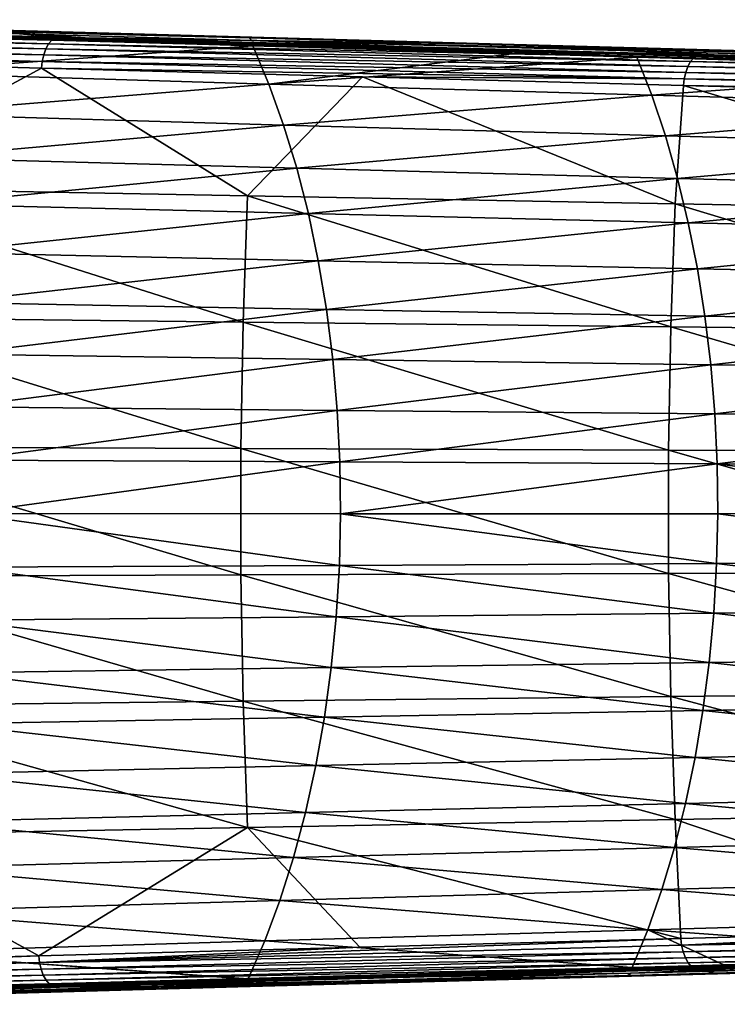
# Model space of a CAD drawing. Header units: metres. Extents: x -27 to 243, y -26 to 26.
# Tile 76 of 88: x 121 to 146, y -18 to 18. Entities that reach past the tile are written whole.
import ezdxf

# ---------------------------------------------------------------- set-up
doc = ezdxf.new("R2010")
doc.units = ezdxf.units.M
doc.layers.add('solid_ASS_SW0001', color=7, linetype='CONTINUOUS')

msp = doc.modelspace()

# ---------------------------------------------------------------- linework, layer by layer
at = {"layer": 'solid_ASS_SW0001'}
for points in [[(98.089706, 17.823959, 87.091988), (97.990448, 17.638645, 87.276726), (121.633339, 17.160053, 99.107719)], [(98.202332, 17.958939, 86.878128), (98.089706, 17.823959, 87.091988), (121.746277, 17.294367, 98.894585)], [(98.089706, 17.823959, 87.091988), (121.633339, 17.160053, 99.107719), (121.746277, 17.294367, 98.894585)], [(98.320129, 18.037962, 86.650948), (98.202332, 17.958939, 86.878128), (121.864449, 17.373032, 98.668205)], [(98.202332, 17.958939, 86.878128), (121.746277, 17.294367, 98.894585), (121.864449, 17.373032, 98.668205)], [(98.320129, 18.037962, 86.650948), (121.984497, 17.39831, 98.44632), (99.195183, 18.041595, 86.812523)], [(98.320129, 18.037962, 86.650948), (121.864449, 17.373032, 98.668205), (121.984497, 17.39831, 98.44632)], [(99.195183, 18.041595, 86.812523), (121.984497, 17.39831, 98.44632), (118.590492, 17.689814, 80.3293)], [(105.552048, 18.036995, 73.290146), (128.971634, 17.372923, 85.479958), (105.660271, 17.949139, 73.086197)], [(118.590492, 17.689814, 80.3293), (128.971634, 17.372923, 85.479958), (105.552048, 18.036995, 73.290146)], [(105.660271, 17.949139, 73.086197), (129.080048, 17.285078, 85.276123), (119.970932, 17.402235, 80.292427)], [(128.971634, 17.372923, 85.479958), (129.080048, 17.285078, 85.276123), (105.660271, 17.949139, 73.086197)], [(118.590492, 17.689814, 80.3293), (138.675018, 17.127602, 90.833755), (128.971634, 17.372923, 85.479958)], [(122.968987, 17.370901, 98.950737), (138.675018, 17.127602, 90.833755), (118.590492, 17.689814, 80.3293)], [(121.984497, 17.39831, 98.44632), (122.968987, 17.370901, 98.950737), (118.590492, 17.689814, 80.3293)], [(97.911301, 17.415705, 87.419815), (97.856056, 17.172165, 87.514732), (121.454384, 16.753874, 99.434937)], [(97.990448, 17.638645, 87.276726), (97.911301, 17.415705, 87.419815), (121.533813, 16.975687, 99.291969)], [(97.911301, 17.415705, 87.419815), (121.454384, 16.753874, 99.434937), (121.533813, 16.975687, 99.291969)], [(97.990448, 17.638645, 87.276726), (121.533813, 16.975687, 99.291969), (121.633339, 17.160053, 99.107719)], [(118.651016, 17.403576, 79.561691), (129.105392, 17.089148, 84.995613), (115.670616, 16.105249, 76.525108)], [(119.970932, 17.402235, 80.292427), (129.105392, 17.089148, 84.995613), (118.651016, 17.403576, 79.561691)], [(139.815918, 16.847317, 90.675751), (129.105392, 17.089148, 84.995613), (119.970932, 17.402235, 80.292427)], [(129.080048, 17.285078, 85.276123), (139.815918, 16.847317, 90.675751), (119.970932, 17.402235, 80.292427)], [(121.864449, 17.373032, 98.668205), (121.746277, 17.294367, 98.894585), (145.373306, 16.727423, 110.755623)], [(121.864449, 17.373032, 98.668205), (122.968987, 17.370901, 98.950737), (121.984497, 17.39831, 98.44632)], [(121.864449, 17.373032, 98.668205), (145.496017, 16.752432, 110.535522), (122.968987, 17.370901, 98.950737)], [(121.864449, 17.373032, 98.668205), (145.373306, 16.727423, 110.755623), (145.496017, 16.752432, 110.535522)], [(122.968987, 17.370901, 98.950737), (145.496017, 16.752432, 110.535522), (138.675018, 17.127602, 90.833755)], [(128.971634, 17.372923, 85.479958), (152.342407, 16.727551, 97.763969), (129.080048, 17.285078, 85.276123)], [(138.675018, 17.127602, 90.833755), (152.342407, 16.727551, 97.763969), (128.971634, 17.372923, 85.479958)], [(97.856056, 17.172165, 87.514732), (97.825111, 16.925447, 87.561646), (121.398842, 16.511471, 99.530159)], [(97.856056, 17.172165, 87.514732), (121.398842, 16.511471, 99.530159), (121.454384, 16.753874, 99.434937)], [(115.670616, 16.105249, 76.525108), (129.105392, 17.089148, 84.995613), (129.703247, 15.682275, 83.922272)], [(121.533813, 16.975687, 99.291969), (121.454384, 16.753874, 99.434937), (145.04158, 16.331566, 111.37767)], [(121.633339, 17.160053, 99.107719), (121.533813, 16.975687, 99.291969), (145.141418, 16.515217, 111.193848)], [(121.533813, 16.975687, 99.291969), (145.04158, 16.331566, 111.37767), (145.141418, 16.515217, 111.193848)], [(121.746277, 17.294367, 98.894585), (121.633339, 17.160053, 99.107719), (145.254715, 16.649033, 110.981331)], [(121.633339, 17.160053, 99.107719), (145.141418, 16.515217, 111.193848), (145.254715, 16.649033, 110.981331)], [(121.746277, 17.294367, 98.894585), (145.254715, 16.649033, 110.981331), (145.373306, 16.727423, 110.755623)], [(129.080048, 17.285078, 85.276123), (152.451004, 16.639685, 97.560249), (139.815918, 16.847317, 90.675751)], [(152.342407, 16.727551, 97.763969), (152.451004, 16.639685, 97.560249), (129.080048, 17.285078, 85.276123)], [(129.703247, 15.682275, 83.922272), (129.105392, 17.089148, 84.995613), (138.691269, 16.804087, 90.000404)], [(139.815918, 16.847317, 90.675751), (138.691269, 16.804087, 90.000404), (129.105392, 17.089148, 84.995613)], [(138.675018, 17.127602, 90.833755), (158.752487, 16.57865, 101.422462), (152.342407, 16.727551, 97.763969)], [(146.477676, 16.725859, 111.042175), (158.752487, 16.57865, 101.422462), (138.675018, 17.127602, 90.833755)], [(145.496017, 16.752432, 110.535522), (146.477676, 16.725859, 111.042175), (138.675018, 17.127602, 90.833755)], [(97.825111, 16.925447, 87.561646), (109.598892, 16.593388, 93.559952), (121.398842, 16.511471, 99.530159)], [(121.454384, 16.753874, 99.434937), (121.398842, 16.511471, 99.530159), (144.961884, 16.110598, 111.520515)], [(121.454384, 16.753874, 99.434937), (144.961884, 16.110598, 111.520515), (145.04158, 16.331566, 111.37767)], [(138.691269, 16.804087, 90.000404), (143.167496, 16.672071, 92.344734), (129.703247, 15.682275, 83.922272)], [(129.703247, 15.682275, 83.922272), (143.167496, 16.672071, 92.344734), (143.720261, 15.269865, 91.348557)], [(139.815918, 16.847317, 90.675751), (143.167496, 16.672071, 92.344734), (138.691269, 16.804087, 90.000404)], [(159.625854, 16.305826, 101.126411), (143.167496, 16.672071, 92.344734), (139.815918, 16.847317, 90.675751)], [(152.451004, 16.639685, 97.560249), (159.625854, 16.305826, 101.126411), (139.815918, 16.847317, 90.675751)], [(143.720261, 15.269865, 91.348557), (143.167496, 16.672071, 92.344734), (157.212677, 16.262478, 99.730583)], [(159.625854, 16.305826, 101.126411), (157.212677, 16.262478, 99.730583), (143.167496, 16.672071, 92.344734)], [(145.254715, 16.649033, 110.981331), (145.141418, 16.515217, 111.193848), (168.727509, 16.022926, 123.138191)], [(145.373306, 16.727423, 110.755623), (145.254715, 16.649033, 110.981331), (168.846603, 16.101141, 122.913033)], [(145.254715, 16.649033, 110.981331), (168.727509, 16.022926, 123.138191), (168.846603, 16.101141, 122.913033)], [(145.373306, 16.727423, 110.755623), (146.477676, 16.725859, 111.042175), (145.496017, 16.752432, 110.535522)], [(145.373306, 16.727423, 110.755623), (168.969162, 16.125723, 122.693108), (146.477676, 16.725859, 111.042175)], [(145.373306, 16.727423, 110.755623), (168.846603, 16.101141, 122.913033), (168.969162, 16.125723, 122.693108)], [(146.477676, 16.725859, 111.042175), (168.969162, 16.125723, 122.693108), (158.752487, 16.57865, 101.422462)], [(109.598892, 16.593388, 93.559952), (121.367561, 16.265743, 99.577736), (121.398842, 16.511471, 99.530159)], [(113.250832, 11.879026, 95.993027), (121.367561, 16.265743, 99.577736), (109.598892, 16.593388, 93.559952)], [(128.920837, 11.585526, 104.01403), (121.367561, 16.265743, 99.577736), (113.250832, 11.879026, 95.993027)], [(121.398842, 16.511471, 99.530159), (121.367561, 16.265743, 99.577736), (144.906097, 15.86905, 111.615944)], [(121.367561, 16.265743, 99.577736), (133.123367, 15.942719, 105.611023), (144.906097, 15.86905, 111.615944)], [(128.920837, 11.585526, 104.01403), (133.123367, 15.942719, 105.611023), (121.367561, 16.265743, 99.577736)], [(121.398842, 16.511471, 99.530159), (144.906097, 15.86905, 111.615944), (144.961884, 16.110598, 111.520515)], [(143.720261, 15.269865, 91.348557), (157.212677, 16.262478, 99.730583), (157.721786, 14.86817, 98.803658)], [(145.04158, 16.331566, 111.37767), (144.961884, 16.110598, 111.520515), (168.513596, 15.706233, 123.533691)], [(145.141418, 16.515217, 111.193848), (145.04158, 16.331566, 111.37767), (168.613785, 15.889432, 123.350212)], [(145.04158, 16.331566, 111.37767), (168.513596, 15.706233, 123.533691), (168.613785, 15.889432, 123.350212)], [(145.141418, 16.515217, 111.193848), (168.613785, 15.889432, 123.350212), (168.727509, 16.022926, 123.138191)], [(116.250252, 14.59158, 75.458733), (115.670616, 16.105249, 76.525108), (129.703247, 15.682275, 83.922272)], [(144.575287, 11.297771, 112.06414), (133.123367, 15.942719, 105.611023), (128.920837, 11.585526, 104.01403)], [(133.123367, 15.942719, 105.611023), (144.874573, 15.624063, 111.66404), (144.906097, 15.86905, 111.615944)], [(144.575287, 11.297771, 112.06414), (144.874573, 15.624063, 111.66404), (133.123367, 15.942719, 105.611023)], [(144.961884, 16.110598, 111.520515), (144.906097, 15.86905, 111.615944), (168.433624, 15.485799, 123.676392)], [(144.961884, 16.110598, 111.520515), (168.433624, 15.485799, 123.676392), (168.513596, 15.706233, 123.533691)], [(116.250252, 14.59158, 75.458733), (129.703247, 15.682275, 83.922272), (130.239563, 14.182076, 82.935738)], [(130.239563, 14.182076, 82.935738), (129.703247, 15.682275, 83.922272), (143.720261, 15.269865, 91.348557)], [(160.214172, 11.015764, 120.143364), (144.874573, 15.624063, 111.66404), (144.575287, 11.297771, 112.06414)], [(144.906097, 15.86905, 111.615944), (144.874573, 15.624063, 111.66404), (168.377625, 15.244791, 123.771927)], [(144.874573, 15.624063, 111.66404), (156.612305, 15.310004, 117.732185), (168.377625, 15.244791, 123.771927)], [(160.214172, 11.015764, 120.143364), (156.612305, 15.310004, 117.732185), (144.874573, 15.624063, 111.66404)], [(144.906097, 15.86905, 111.615944), (168.377625, 15.244791, 123.771927), (168.433624, 15.485799, 123.676392)], [(130.239563, 14.182076, 82.935738), (143.720261, 15.269865, 91.348557), (144.216644, 13.785319, 90.435501)], [(144.216644, 13.785319, 90.435501), (143.720261, 15.269865, 91.348557), (157.721786, 14.86817, 98.803658)], [(144.216644, 13.785319, 90.435501), (157.721786, 14.86817, 98.803658), (158.181625, 13.401387, 97.957764)], [(116.772079, 12.980997, 74.498497), (116.250252, 14.59158, 75.458733), (130.239563, 14.182076, 82.935738)], [(116.772079, 12.980997, 74.498497), (130.239563, 14.182076, 82.935738), (130.721588, 12.596143, 82.048851)], [(130.721588, 12.596143, 82.048851), (130.239563, 14.182076, 82.935738), (144.216644, 13.785319, 90.435501)], [(130.721588, 12.596143, 82.048851), (144.216644, 13.785319, 90.435501), (144.661987, 12.225272, 89.616119)], [(144.661987, 12.225272, 89.616119), (144.216644, 13.785319, 90.435501), (158.181625, 13.401387, 97.957764)], [(144.661987, 12.225272, 89.616119), (158.181625, 13.401387, 97.957764), (158.593414, 11.868393, 97.200073)], [(117.231911, 11.283422, 73.652176), (116.772079, 12.980997, 74.498497), (130.721588, 12.596143, 82.048851)], [(117.231911, 11.283422, 73.652176), (130.721588, 12.596143, 82.048851), (131.145676, 10.933292, 81.268387)], [(131.145676, 10.933292, 81.268387), (130.721588, 12.596143, 82.048851), (144.661987, 12.225272, 89.616119)], [(131.145676, 10.933292, 81.268387), (144.661987, 12.225272, 89.616119), (145.053177, 10.597556, 88.896194)], [(145.053177, 10.597556, 88.896194), (144.661987, 12.225272, 89.616119), (158.593414, 11.868393, 97.200073)], [(113.250832, 11.879026, 95.993027), (113.086845, 7.13766, 96.295174), (128.757599, 6.961535, 104.314804)], [(128.920837, 11.585526, 104.01403), (113.250832, 11.879026, 95.993027), (128.757599, 6.961535, 104.314804)], [(128.920837, 11.585526, 104.01403), (128.757599, 6.961535, 104.314804), (144.413162, 6.788911, 112.362862)], [(144.575287, 11.297771, 112.06414), (128.920837, 11.585526, 104.01403), (144.413162, 6.788911, 112.362862)], [(145.053177, 10.597556, 88.896194), (158.593414, 11.868393, 97.200073), (158.954559, 10.276168, 96.535416)], [(117.625931, 9.509789, 72.926857), (117.231911, 11.283422, 73.652176), (131.145676, 10.933292, 81.268387)], [(144.575287, 11.297771, 112.06414), (144.413162, 6.788911, 112.362862), (160.053528, 6.619789, 120.439339)], [(160.214172, 11.015764, 120.143364), (144.575287, 11.297771, 112.06414), (160.053528, 6.619789, 120.439339)], [(117.625931, 9.509789, 72.926857), (131.145676, 10.933292, 81.268387), (131.508499, 9.20324, 80.600533)], [(131.508499, 9.20324, 80.600533), (131.145676, 10.933292, 81.268387), (145.053177, 10.597556, 88.896194)], [(131.508499, 9.20324, 80.600533), (145.053177, 10.597556, 88.896194), (145.387375, 8.910789, 88.281052)], [(145.387375, 8.910789, 88.281052), (145.053177, 10.597556, 88.896194), (158.954559, 10.276168, 96.535416)], [(145.387375, 8.910789, 88.281052), (158.954559, 10.276168, 96.535416), (159.26268, 8.632338, 95.968246)], [(117.950813, 7.671991, 72.32872), (117.625931, 9.509789, 72.926857), (131.508499, 9.20324, 80.600533)], [(117.950813, 7.671991, 72.32872), (131.508499, 9.20324, 80.600533), (131.807144, 7.416579, 80.050697)], [(131.807144, 7.416579, 80.050697), (131.508499, 9.20324, 80.600533), (145.387375, 8.910789, 88.281052)], [(131.807144, 7.416579, 80.050697), (145.387375, 8.910789, 88.281052), (145.662079, 7.174347, 87.775314)], [(145.662079, 7.174347, 87.775314), (145.387375, 8.910789, 88.281052), (159.26268, 8.632338, 95.968246)], [(145.662079, 7.174347, 87.775314), (159.26268, 8.632338, 95.968246), (159.515701, 6.945159, 95.502434)], [(118.20385, 5.782728, 71.862785), (117.950813, 7.671991, 72.32872), (131.807144, 7.416579, 80.050697)], [(118.20385, 5.782728, 71.862785), (131.807144, 7.416579, 80.050697), (132.039276, 5.584625, 79.62326)], [(132.039276, 5.584625, 79.62326), (131.807144, 7.416579, 80.050697), (145.662079, 7.174347, 87.775314)], [(113.086845, 7.13766, 96.295174), (113.00621, 2.38797, 96.443642), (128.677338, 2.329081, 104.462593)], [(128.757599, 6.961535, 104.314804), (113.086845, 7.13766, 96.295174), (128.677338, 2.329081, 104.462593)], [(128.757599, 6.961535, 104.314804), (128.677338, 2.329081, 104.462593), (144.333298, 2.271385, 112.509911)], [(144.413162, 6.788911, 112.362862), (128.757599, 6.961535, 104.314804), (144.333298, 2.271385, 112.509911)], [(132.039276, 5.584625, 79.62326), (145.662079, 7.174347, 87.775314), (145.87529, 5.398244, 87.382736)], [(145.87529, 5.398244, 87.382736), (145.662079, 7.174347, 87.775314), (159.515701, 6.945159, 95.502434)], [(145.87529, 5.398244, 87.382736), (159.515701, 6.945159, 95.502434), (159.711929, 5.223413, 95.14109)], [(144.413162, 6.788911, 112.362862), (144.333298, 2.271385, 112.509911), (159.974091, 2.214883, 120.585602)], [(160.053528, 6.619789, 120.439339), (144.413162, 6.788911, 112.362862), (159.974091, 2.214883, 120.585602)], [(118.383057, 3.855251, 71.53273), (118.20385, 5.782728, 71.862785), (132.039276, 5.584625, 79.62326)], [(118.383057, 3.855251, 71.53273), (132.039276, 5.584625, 79.62326), (132.203201, 3.719182, 79.321381)], [(132.203201, 3.719182, 79.321381), (132.039276, 5.584625, 79.62326), (145.87529, 5.398244, 87.382736)], [(132.203201, 3.719182, 79.321381), (145.87529, 5.398244, 87.382736), (146.025558, 3.592905, 87.105972)], [(146.025558, 3.592905, 87.105972), (145.87529, 5.398244, 87.382736), (159.711929, 5.223413, 95.14109)], [(146.025558, 3.592905, 87.105972), (159.711929, 5.223413, 95.14109), (159.850204, 3.476216, 94.886436)], [(118.487228, 1.903044, 71.340828), (118.383057, 3.855251, 71.53273), (132.203201, 3.719182, 79.321381)], [(118.487228, 1.903044, 71.340828), (132.203201, 3.719182, 79.321381), (132.297897, 1.832231, 79.146935)], [(132.297897, 1.832231, 79.146935), (132.203201, 3.719182, 79.321381), (146.025558, 3.592905, 87.105972)], [(132.297897, 1.832231, 79.146935), (146.025558, 3.592905, 87.105972), (146.112091, 1.768885, 86.946579)], [(146.112091, 1.768885, 86.946579), (146.025558, 3.592905, 87.105972), (159.850204, 3.476216, 94.886436)], [(146.112091, 1.768885, 86.946579), (159.850204, 3.476216, 94.886436), (159.92984, 1.712777, 94.739738)], [(113.00621, 2.38797, 96.443642), (113.006012, -2.364045, 96.444016), (128.677139, -2.305746, 104.462959)], [(128.677338, 2.329081, 104.462593), (113.00621, 2.38797, 96.443642), (128.677139, -2.305746, 104.462959)], [(128.677338, 2.329081, 104.462593), (128.677139, -2.305746, 104.462959), (144.333099, -2.248628, 112.510277)], [(144.333298, 2.271385, 112.509911), (128.677338, 2.329081, 104.462593), (144.333099, -2.248628, 112.510277)], [(144.333298, 2.271385, 112.509911), (144.333099, -2.248628, 112.510277), (159.973892, -2.192692, 120.585968)], [(159.974091, 2.214883, 120.585602), (144.333298, 2.271385, 112.509911), (159.973892, -2.192692, 120.585968)], [(118.515869, -0.060479, 71.288025), (118.487228, 1.903044, 71.340828), (132.297897, 1.832231, 79.146935)], [(118.515869, -0.060479, 71.288025), (132.297897, 1.832231, 79.146935), (132.322998, -0.064367, 79.100616)], [(132.322998, -0.064367, 79.100616), (132.297897, 1.832231, 79.146935), (146.112091, 1.768885, 86.946579)], [(132.322998, -0.064367, 79.100616), (146.112091, 1.768885, 86.946579), (146.134598, -0.0634, 86.90506)], [(146.112091, 1.768885, 86.946579), (159.92984, 1.712777, 94.739738), (159.950638, -0.057821, 94.701378)], [(146.134598, -0.0634, 86.90506), (146.112091, 1.768885, 86.946579), (159.950638, -0.057821, 94.701378)], [(118.46907, -2.022187, 71.374161), (118.515869, -0.060479, 71.288025), (132.278687, -1.959064, 79.182167)], [(118.515869, -0.060479, 71.288025), (132.322998, -0.064367, 79.100616), (132.278687, -1.959064, 79.182167)], [(132.278687, -1.959064, 79.182167), (132.322998, -0.064367, 79.100616), (146.093262, -1.89384, 86.981133)], [(132.322998, -0.064367, 79.100616), (146.134598, -0.0634, 86.90506), (146.093262, -1.89384, 86.981133)], [(146.093262, -1.89384, 86.981133), (146.134598, -0.0634, 86.90506), (159.912766, -1.826774, 94.771088)], [(146.134598, -0.0634, 86.90506), (159.950638, -0.057821, 94.701378), (159.912766, -1.826774, 94.771088)], [(118.347374, -3.969268, 71.598267), (118.46907, -2.022187, 71.374161), (132.165466, -3.840642, 79.390671)], [(118.46907, -2.022187, 71.374161), (132.278687, -1.959064, 79.182167), (132.165466, -3.840642, 79.390671)], [(132.165466, -3.840642, 79.390671), (132.278687, -1.959064, 79.182167), (145.988556, -3.712647, 87.17395)], [(132.278687, -1.959064, 79.182167), (146.093262, -1.89384, 86.981133), (145.988556, -3.712647, 87.17395)], [(145.988556, -3.712647, 87.17395), (146.093262, -1.89384, 86.981133), (159.816605, -3.585553, 94.948158)], [(146.093262, -1.89384, 86.981133), (159.912766, -1.826774, 94.771088), (159.816605, -3.585553, 94.948158)], [(128.677139, -2.305746, 104.462959), (113.006012, -2.364045, 96.444016), (128.756989, -6.938225, 104.315926)], [(113.006012, -2.364045, 96.444016), (113.086235, -7.11376, 96.296303), (128.756989, -6.938225, 104.315926)], [(144.333099, -2.248628, 112.510277), (128.677139, -2.305746, 104.462959), (144.412552, -6.766181, 112.363976)], [(128.677139, -2.305746, 104.462959), (128.756989, -6.938225, 104.315926), (144.412552, -6.766181, 112.363976)], [(159.973892, -2.192692, 120.585968), (144.333099, -2.248628, 112.510277), (160.052917, -6.597627, 120.440453)], [(144.333099, -2.248628, 112.510277), (144.412552, -6.766181, 112.363976), (160.052917, -6.597627, 120.440453)], [(145.988556, -3.712647, 87.17395), (159.816605, -3.585553, 94.948158), (159.662689, -5.325774, 95.231621)], [(118.347374, -3.969268, 71.598267), (132.165466, -3.840642, 79.390671), (131.98407, -5.69808, 79.724754)], [(131.98407, -5.69808, 79.724754), (132.165466, -3.840642, 79.390671), (145.821091, -5.510204, 87.482353)], [(132.165466, -3.840642, 79.390671), (145.988556, -3.712647, 87.17395), (145.821091, -5.510204, 87.482353)], [(145.821091, -5.510204, 87.482353), (145.988556, -3.712647, 87.17395), (159.662689, -5.325774, 95.231621)], [(118.151649, -5.889121, 71.958725), (118.347374, -3.969268, 71.598267), (131.98407, -5.69808, 79.724754)], [(145.821091, -5.510204, 87.482353), (159.662689, -5.325774, 95.231621), (159.451706, -7.039018, 95.620224)], [(118.151649, -5.889121, 71.958725), (131.98407, -5.69808, 79.724754), (131.735504, -7.520349, 80.182571)], [(131.735504, -7.520349, 80.182571), (131.98407, -5.69808, 79.724754), (145.591721, -7.276865, 87.904831)], [(131.98407, -5.69808, 79.724754), (145.821091, -5.510204, 87.482353), (145.591721, -7.276865, 87.904831)], [(145.591721, -7.276865, 87.904831), (145.821091, -5.510204, 87.482353), (159.451706, -7.039018, 95.620224)], [(117.883118, -7.769177, 72.453323), (118.151649, -5.889121, 71.958725), (131.735504, -7.520349, 80.182571)], [(144.412552, -6.766181, 112.363976), (128.756989, -6.938225, 104.315926), (144.574265, -11.275103, 112.066032)], [(160.052917, -6.597627, 120.440453), (144.412552, -6.766181, 112.363976), (160.213165, -10.993665, 120.145233)], [(144.412552, -6.766181, 112.363976), (144.574265, -11.275103, 112.066032), (160.213165, -10.993665, 120.145233)], [(128.756989, -6.938225, 104.315926), (113.086235, -7.11376, 96.296303), (128.9198, -11.562276, 104.01593)], [(113.086235, -7.11376, 96.296303), (113.249794, -11.855186, 95.994934), (128.9198, -11.562276, 104.01593)], [(128.756989, -6.938225, 104.315926), (128.9198, -11.562276, 104.01593), (144.574265, -11.275103, 112.066032)], [(145.591721, -7.276865, 87.904831), (159.451706, -7.039018, 95.620224), (159.184525, -8.716751, 96.11232)], [(117.883118, -7.769177, 72.453323), (131.735504, -7.520349, 80.182571), (131.421112, -9.296339, 80.761627)], [(131.421112, -9.296339, 80.761627), (131.735504, -7.520349, 80.182571), (145.301514, -9.002871, 88.439346)], [(131.735504, -7.520349, 80.182571), (145.591721, -7.276865, 87.904831), (145.301514, -9.002871, 88.439346)], [(145.301514, -9.002871, 88.439346), (145.591721, -7.276865, 87.904831), (159.184525, -8.716751, 96.11232)], [(117.543396, -9.596853, 73.079033), (117.883118, -7.769177, 72.453323), (131.421112, -9.296339, 80.761627)], [(131.421112, -9.296339, 80.761627), (145.301514, -9.002871, 88.439346), (144.951981, -10.678441, 89.083099)], [(144.951981, -10.678441, 89.083099), (145.301514, -9.002871, 88.439346), (158.862411, -10.350399, 96.705582)], [(145.301514, -9.002871, 88.439346), (159.184525, -8.716751, 96.11232), (158.862411, -10.350399, 96.705582)], [(117.543396, -9.596853, 73.079033), (131.421112, -9.296339, 80.761627), (131.042725, -11.014972, 81.458542)], [(131.042725, -11.014972, 81.458542), (131.421112, -9.296339, 80.761627), (144.951981, -10.678441, 89.083099)], [(117.134689, -11.359676, 73.831764), (117.543396, -9.596853, 73.079033), (131.042725, -11.014972, 81.458542)], [(144.951981, -10.678441, 89.083099), (158.862411, -10.350399, 96.705582), (158.487015, -11.931546, 97.396957)], [(131.042725, -11.014972, 81.458542), (144.951981, -10.678441, 89.083099), (144.545135, -12.294007, 89.832375)], [(144.545135, -12.294007, 89.832375), (144.951981, -10.678441, 89.083099), (158.487015, -11.931546, 97.396957)], [(117.134689, -11.359676, 73.831764), (131.042725, -11.014972, 81.458542), (130.602722, -12.665453, 82.268875)], [(130.602722, -12.665453, 82.268875), (131.042725, -11.014972, 81.458542), (144.545135, -12.294007, 89.832375)], [(160.213165, -10.993665, 120.145233), (144.574265, -11.275103, 112.066032), (156.518539, -15.312688, 117.683601)], [(116.659836, -13.045553, 74.706306), (117.134689, -11.359676, 73.831764), (130.602722, -12.665453, 82.268875)], [(144.574265, -11.275103, 112.066032), (128.9198, -11.562276, 104.01593), (144.780716, -15.626866, 111.615562)], [(144.574265, -11.275103, 112.066032), (144.780716, -15.626866, 111.615562), (156.518539, -15.312688, 117.683601)], [(113.249794, -11.855186, 95.994934), (109.504814, -16.596338, 93.511894), (121.273529, -16.268679, 99.529518)], [(128.9198, -11.562276, 104.01593), (113.249794, -11.855186, 95.994934), (121.273529, -16.268679, 99.529518)], [(128.9198, -11.562276, 104.01593), (121.273529, -16.268679, 99.529518), (133.029449, -15.945602, 105.562691)], [(128.9198, -11.562276, 104.01593), (133.029449, -15.945602, 105.562691), (144.780716, -15.626866, 111.615562)], [(144.545135, -12.294007, 89.832375), (158.487015, -11.931546, 97.396957), (158.060379, -13.452132, 98.182617)], [(130.602722, -12.665453, 82.268875), (144.545135, -12.294007, 89.832375), (144.083466, -13.840453, 90.682571)], [(144.083466, -13.840453, 90.682571), (144.545135, -12.294007, 89.832375), (158.060379, -13.452132, 98.182617)], [(116.659836, -13.045553, 74.706306), (130.602722, -12.665453, 82.268875), (130.10405, -14.237536, 83.187187)], [(130.10405, -14.237536, 83.187187), (130.602722, -12.665453, 82.268875), (144.083466, -13.840453, 90.682571)], [(116.122261, -14.643035, 75.696274), (116.659836, -13.045553, 74.706306), (130.10405, -14.237536, 83.187187)], [(144.083466, -13.840453, 90.682571), (158.060379, -13.452132, 98.182617), (157.58493, -14.904599, 99.058075)], [(130.10405, -14.237536, 83.187187), (144.083466, -13.840453, 90.682571), (143.569839, -15.309278, 91.628326)], [(143.569839, -15.309278, 91.628326), (144.083466, -13.840453, 90.682571), (157.58493, -14.904599, 99.058075)], [(116.122261, -14.643035, 75.696274), (130.10405, -14.237536, 83.187187), (129.55014, -15.721707, 84.20713)], [(129.55014, -15.721707, 84.20713), (130.10405, -14.237536, 83.187187), (143.569839, -15.309278, 91.628326)], [(115.525955, -16.141523, 76.794304), (116.122261, -14.643035, 75.696274), (129.55014, -15.721707, 84.20713)], [(143.569839, -15.309278, 91.628326), (157.58493, -14.904599, 99.058075), (157.058731, -16.28231, 100.016106)], [(168.252258, -15.002809, 123.771622), (156.518539, -15.312688, 117.683601), (144.81218, -15.871874, 111.56749)], [(168.283875, -15.24735, 123.723228), (168.252258, -15.002809, 123.771622), (144.81218, -15.871874, 111.56749)], [(129.55014, -15.721707, 84.20713), (143.569839, -15.309278, 91.628326), (143.004639, -16.692904, 92.662277)], [(143.569839, -15.309278, 91.628326), (146.357147, -16.594448, 94.415016), (143.004639, -16.692904, 92.662277)], [(143.569839, -15.309278, 91.628326), (157.058731, -16.28231, 100.016106), (146.357147, -16.594448, 94.415016)], [(156.518539, -15.312688, 117.683601), (144.780716, -15.626866, 111.615562), (144.81218, -15.871874, 111.56749)], [(168.339844, -15.488391, 123.627731), (168.283875, -15.24735, 123.723228), (144.81218, -15.871874, 111.56749)], [(168.339844, -15.488391, 123.627731), (144.81218, -15.871874, 111.56749), (144.86795, -16.113455, 111.472092)], [(168.419815, -15.708869, 123.485046), (168.339844, -15.488391, 123.627731), (144.86795, -16.113455, 111.472092)], [(115.525955, -16.141523, 76.794304), (129.55014, -15.721707, 84.20713), (128.944656, -17.109283, 85.321602)], [(144.780716, -15.626866, 111.615562), (133.029449, -15.945602, 105.562691), (121.304756, -16.514429, 99.481964)], [(144.81218, -15.871874, 111.56749), (144.780716, -15.626866, 111.615562), (121.304756, -16.514429, 99.481964)], [(144.86795, -16.113455, 111.472092), (144.81218, -15.871874, 111.56749), (121.304756, -16.514429, 99.481964)], [(129.55014, -15.721707, 84.20713), (143.004639, -16.692904, 92.662277), (128.944656, -17.109283, 85.321602)], [(168.419815, -15.708869, 123.485046), (144.86795, -16.113455, 111.472092), (144.947632, -16.334469, 111.329277)], [(168.520004, -15.892117, 123.301582), (168.419815, -15.708869, 123.485046), (144.947632, -16.334469, 111.329277)], [(115.525955, -16.141523, 76.794304), (128.809311, -17.113319, 85.251022), (114.873665, -17.531538, 77.991516)], [(115.525955, -16.141523, 76.794304), (128.944656, -17.109283, 85.321602), (128.809311, -17.113319, 85.251022)], [(133.029449, -15.945602, 105.562691), (121.273529, -16.268679, 99.529518), (121.304756, -16.514429, 99.481964)], [(144.86795, -16.113455, 111.472092), (121.304756, -16.514429, 99.481964), (121.360283, -16.756865, 99.386772)], [(144.947632, -16.334469, 111.329277), (144.86795, -16.113455, 111.472092), (121.360283, -16.756865, 99.386772)], [(142.838608, -16.986366, 93.140274), (170.881744, -16.226841, 107.882721), (146.12439, -16.920185, 95.131462)], [(142.949036, -16.899265, 92.938438), (170.881744, -16.226841, 107.882721), (142.838608, -16.986366, 93.140274)], [(170.992828, -16.1397, 107.681252), (170.881744, -16.226841, 107.882721), (142.949036, -16.899265, 92.938438)], [(170.992828, -16.1397, 107.681252), (142.949036, -16.899265, 92.938438), (152.497574, -16.499805, 97.723511)], [(168.520004, -15.892117, 123.301582), (144.947632, -16.334469, 111.329277), (145.04747, -16.518169, 111.145454)], [(168.633728, -16.025656, 123.089546), (168.520004, -15.892117, 123.301582), (145.04747, -16.518169, 111.145454)], [(168.633728, -16.025656, 123.089546), (145.04747, -16.518169, 111.145454), (145.160767, -16.652029, 110.93293)], [(168.752838, -16.103907, 122.86438), (168.633728, -16.025656, 123.089546), (145.160767, -16.652029, 110.93293)], [(168.752838, -16.103907, 122.86438), (145.160767, -16.652029, 110.93293), (145.279373, -16.730457, 110.707207)], [(168.752838, -16.103907, 122.86438), (145.279373, -16.730457, 110.707207), (168.876343, -16.128679, 122.64492)], [(145.279373, -16.730457, 110.707207), (146.488525, -16.72666, 111.047798), (168.876343, -16.128679, 122.64492)], [(170.881744, -16.226841, 107.882721), (163.688385, -16.443884, 104.362541), (146.12439, -16.920185, 95.131462)], [(121.273529, -16.268679, 99.529518), (109.504814, -16.596338, 93.511894), (97.76181, -17.175125, 87.466827)], [(121.304756, -16.514429, 99.481964), (121.273529, -16.268679, 99.529518), (97.76181, -17.175125, 87.466827)], [(121.360283, -16.756865, 99.386772), (121.304756, -16.514429, 99.481964), (97.76181, -17.175125, 87.466827)], [(144.947632, -16.334469, 111.329277), (121.360283, -16.756865, 99.386772), (121.439697, -16.978725, 99.243828)], [(145.04747, -16.518169, 111.145454), (144.947632, -16.334469, 111.329277), (121.439697, -16.978725, 99.243828)], [(145.04747, -16.518169, 111.145454), (121.439697, -16.978725, 99.243828), (121.539223, -17.163141, 99.059593)], [(145.160767, -16.652029, 110.93293), (145.04747, -16.518169, 111.145454), (121.539223, -17.163141, 99.059593)], [(152.497574, -16.499805, 97.723511), (129.167206, -17.143955, 85.487228), (146.357147, -16.594448, 94.415016)], [(142.949036, -16.899265, 92.938438), (129.167206, -17.143955, 85.487228), (152.497574, -16.499805, 97.723511)], [(129.167206, -17.143955, 85.487228), (143.004639, -16.692904, 92.662277), (146.357147, -16.594448, 94.415016)], [(145.402817, -16.756067, 110.487465), (146.12439, -16.920185, 95.131462), (163.688385, -16.443884, 104.362541)], [(146.488525, -16.72666, 111.047798), (145.402817, -16.756067, 110.487465), (163.688385, -16.443884, 104.362541)], [(152.497574, -16.499805, 97.723511), (146.357147, -16.594448, 94.415016), (157.058731, -16.28231, 100.016106)], [(121.360283, -16.756865, 99.386772), (97.76181, -17.175125, 87.466827), (97.817039, -17.418701, 87.371941)], [(121.439697, -16.978725, 99.243828), (121.360283, -16.756865, 99.386772), (97.817039, -17.418701, 87.371941)], [(142.949036, -16.899265, 92.938438), (142.838608, -16.986366, 93.140274), (114.881165, -17.684916, 78.242767)], [(142.949036, -16.899265, 92.938438), (114.881165, -17.684916, 78.242767), (129.167206, -17.143955, 85.487228)], [(145.160767, -16.652029, 110.93293), (121.539223, -17.163141, 99.059593), (121.652161, -17.297503, 98.846451)], [(145.279373, -16.730457, 110.707207), (145.160767, -16.652029, 110.93293), (121.652161, -17.297503, 98.846451)], [(145.279373, -16.730457, 110.707207), (121.652161, -17.297503, 98.846451), (121.77034, -17.376204, 98.620049)], [(145.279373, -16.730457, 110.707207), (121.77034, -17.376204, 98.620049), (145.402817, -16.756067, 110.487465)], [(121.77034, -17.376204, 98.620049), (122.981812, -17.371849, 98.957336), (145.402817, -16.756067, 110.487465)], [(121.890938, -17.40222, 98.398415), (128.560211, -17.406776, 85.923691), (146.12439, -16.920185, 95.131462)], [(122.981812, -17.371849, 98.957336), (121.890938, -17.40222, 98.398415), (146.12439, -16.920185, 95.131462)], [(145.402817, -16.756067, 110.487465), (122.981812, -17.371849, 98.957336), (146.12439, -16.920185, 95.131462)], [(142.838608, -16.986366, 93.140274), (146.12439, -16.920185, 95.131462), (128.560211, -17.406776, 85.923691)], [(129.167206, -17.143955, 85.487228), (128.944656, -17.109283, 85.321602), (143.004639, -16.692904, 92.662277)], [(145.279373, -16.730457, 110.707207), (145.402817, -16.756067, 110.487465), (146.488525, -16.72666, 111.047798)], [(121.439697, -16.978725, 99.243828), (97.817039, -17.418701, 87.371941), (97.896179, -17.641689, 87.228874)], [(121.539223, -17.163141, 99.059593), (121.439697, -16.978725, 99.243828), (97.896179, -17.641689, 87.228874)], [(121.539223, -17.163141, 99.059593), (97.896179, -17.641689, 87.228874), (97.995438, -17.827057, 87.044151)], [(121.652161, -17.297503, 98.846451), (121.539223, -17.163141, 99.059593), (97.995438, -17.827057, 87.044151)], [(121.652161, -17.297503, 98.846451), (97.995438, -17.827057, 87.044151), (98.10807, -17.962082, 86.830276)], [(121.77034, -17.376204, 98.620049), (121.652161, -17.297503, 98.846451), (98.10807, -17.962082, 86.830276)], [(129.167206, -17.143955, 85.487228), (105.817986, -17.806185, 73.282745), (111.278893, -17.640293, 76.12149)], [(114.881165, -17.684916, 78.242767), (105.817986, -17.806185, 73.282745), (129.167206, -17.143955, 85.487228)], [(129.167206, -17.143955, 85.487228), (111.278893, -17.640293, 76.12149), (114.873665, -17.531538, 77.991516)], [(114.7714, -17.772001, 78.444962), (142.838608, -16.986366, 93.140274), (128.560211, -17.406776, 85.923691)], [(114.881165, -17.684916, 78.242767), (142.838608, -16.986366, 93.140274), (114.7714, -17.772001, 78.444962)], [(129.167206, -17.143955, 85.487228), (114.873665, -17.531538, 77.991516), (128.809311, -17.113319, 85.251022)], [(129.167206, -17.143955, 85.487228), (128.809311, -17.113319, 85.251022), (128.944656, -17.109283, 85.321602)], [(121.77034, -17.376204, 98.620049), (98.10807, -17.962082, 86.830276), (98.225876, -18.041142, 86.603073)], [(121.77034, -17.376204, 98.620049), (98.225876, -18.041142, 86.603073), (121.890938, -17.40222, 98.398415)], [(98.225876, -18.041142, 86.603073), (99.206909, -18.042368, 86.81852), (121.890938, -17.40222, 98.398415)], [(121.890938, -17.40222, 98.398415), (99.206909, -18.042368, 86.81852), (128.560211, -17.406776, 85.923691)], [(99.206909, -18.042368, 86.81852), (111.003502, -17.903421, 76.743423), (128.560211, -17.406776, 85.923691)], [(114.7714, -17.772001, 78.444962), (128.560211, -17.406776, 85.923691), (111.003502, -17.903421, 76.743423)], [(121.77034, -17.376204, 98.620049), (121.890938, -17.40222, 98.398415), (122.981812, -17.371849, 98.957336)]]:
    msp.add_3dface(points, dxfattribs=at)

doc.saveas('drawing.dxf')
